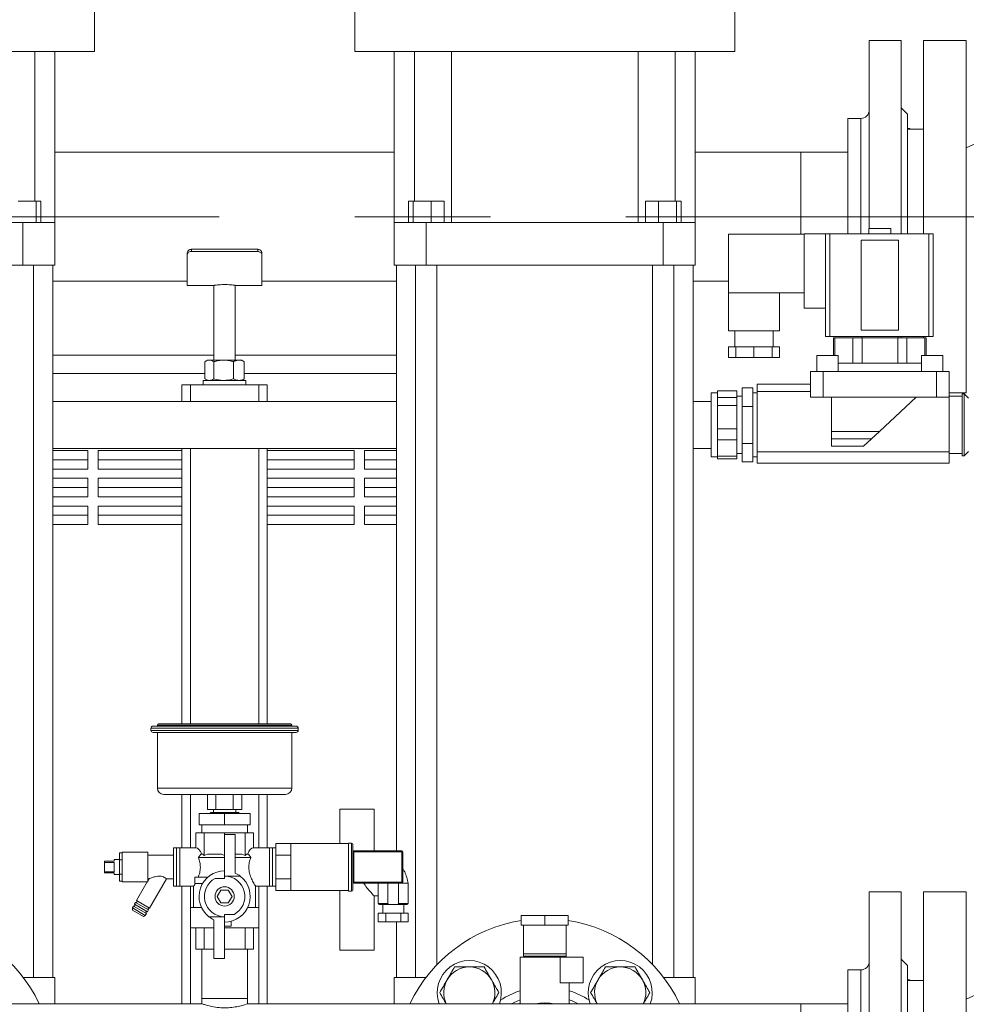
# Model space of a CAD drawing. Header units: millimetres. Extents: x 42 to 14105, y 484 to 9997.
# Tile 27 of 132: x 5609 to 6052, y 4836 to 5297. Entities that reach past the tile are written whole.
import ezdxf

# ---------------------------------------------------------------- set-up
doc = ezdxf.new("R2010")
doc.units = ezdxf.units.MM
doc.header["$LTSCALE"] = 25
doc.linetypes.add('CENTERX2', pattern=[20.32, 12.7, -2.54, 2.54, -2.54])

msp = doc.modelspace()

# ---------------------------------------------------------------- linework, layer by layer
at = {"color": 7, "linetype": 'Continuous', "lineweight": 15}
for p, q in [((5643.881, 5281.688), (5643.881, 5301.688)), ((5765.881, 5301.688), (5765.881, 5281.688)), ((5943.881, 5281.688), (5943.881, 5301.688)), ((6021.881, 5286.838), (6006.881, 5286.838)), ((6006.881, 5286.838), (6006.881, 5198.888)), ((6021.881, 5204.338), (6021.881, 5286.838)), ((6052.381, 5286.838), (6032.381, 5286.838)), ((6032.381, 5286.838), (6032.381, 5196.388)), ((6052.381, 5286.838), (6052.381, 5121.838)), ((5554.881, 5281.688), (5643.881, 5281.688)), ((5615.936, 5211.688), (5615.936, 5281.688)), ((5625.381, 5201.688), (5625.381, 5281.688)), ((5765.881, 5281.688), (5854.881, 5281.688)), ((5784.381, 5281.688), (5784.381, 5201.688)), ((5793.826, 5211.688), (5793.826, 5281.688)), ((5811.146, 5201.688), (5811.146, 5281.688)), ((5854.881, 5281.688), (5943.881, 5281.688)), ((5898.615, 5201.688), (5898.615, 5281.688)), ((5915.936, 5211.688), (5915.936, 5281.688)), ((5925.381, 5201.688), (5925.381, 5281.688)), ((6024.881, 5252.338), (6021.881, 5255.338)), ((6024.881, 5252.338), (6024.881, 5196.388)), ((6002.881, 5250.338), (5996.881, 5250.338)), ((5996.881, 5250.338), (5996.881, 5196.388)), ((6025.881, 5245.71), (6024.881, 5245.71)), ((6032.381, 5245.338), (6024.881, 5245.338)), ((6025.881, 5245.338), (6025.881, 5245.71)), ((5784.381, 5234.488), (5625.381, 5234.488)), ((5974.881, 5234.488), (5925.381, 5234.488)), ((5996.881, 5234.488), (5974.881, 5234.488)), ((5974.881, 5234.488), (5974.881, 5196.138)), ((5608.172, 5211.688), (5616.528, 5211.688)), ((5616.528, 5201.688), (5616.528, 5211.688)), ((5616.528, 5211.688), (5618.737, 5211.688)), ((5618.737, 5201.688), (5618.737, 5211.688)), ((5791.012, 5201.688), (5791.012, 5211.688)), ((5791.012, 5211.688), (5793.268, 5211.688)), ((5793.268, 5201.688), (5793.268, 5211.688)), ((5793.268, 5211.688), (5801.637, 5211.688)), ((5801.637, 5201.688), (5801.637, 5211.688)), ((5801.637, 5211.688), (5807.75, 5211.688)), ((5807.75, 5201.688), (5807.75, 5211.688)), ((5902.024, 5201.688), (5902.024, 5211.688)), ((5902.024, 5211.688), (5908.172, 5211.688)), ((5908.172, 5201.688), (5908.172, 5211.688)), ((5908.172, 5211.688), (5916.528, 5211.688)), ((5916.528, 5201.688), (5916.528, 5211.688)), ((5916.528, 5211.688), (5918.737, 5211.688)), ((5918.737, 5201.688), (5918.737, 5211.688)), ((5499.381, 5201.688), (5610.381, 5201.688)), ((5610.381, 5181.688), (5610.381, 5201.688)), ((5625.381, 5201.688), (5610.381, 5201.688)), ((5625.381, 5181.688), (5625.381, 5201.688)), ((5784.381, 5181.688), (5784.381, 5201.688)), ((5799.381, 5201.688), (5784.381, 5201.688)), ((5799.381, 5181.688), (5799.381, 5201.688)), ((5799.381, 5201.688), (5910.381, 5201.688)), ((5910.381, 5181.688), (5910.381, 5201.688)), ((5925.381, 5201.688), (5910.381, 5201.688)), ((5925.381, 5181.688), (5925.381, 5201.688)), ((6021.881, 5196.388), (6021.881, 5204.338)), ((5940.881, 5196.138), (5940.881, 5168.638)), ((5976.381, 5196.138), (5940.881, 5196.138)), ((5976.381, 5196.378), (5976.381, 5161.578)), ((5986.381, 5196.378), (5976.381, 5196.378)), ((5986.381, 5196.388), (5986.381, 5148.188)), ((5988.381, 5196.388), (5986.381, 5196.388)), ((5988.381, 5196.388), (5988.381, 5148.188)), ((6034.881, 5196.388), (5988.381, 5196.388)), ((6006.681, 5198.888), (6006.681, 5196.388)), ((6017.081, 5198.888), (6006.681, 5198.888)), ((6017.081, 5196.388), (6017.081, 5198.888)), ((6034.881, 5196.388), (6034.881, 5148.188)), ((6036.881, 5196.388), (6034.881, 5196.388)), ((6036.881, 5196.388), (6036.881, 5148.188)), ((6003.163, 5151.188), (6003.163, 5193.388)), ((6020.599, 5193.388), (6003.163, 5193.388)), ((6020.599, 5193.388), (6020.599, 5151.188)), ((5687.381, 5186.383), (5687.381, 5187.385)), ((5689.381, 5189.077), (5689.381, 5188.077)), ((5720.381, 5189.077), (5689.381, 5189.077)), ((5720.381, 5188.077), (5689.381, 5188.077)), ((5720.381, 5188.077), (5720.381, 5189.077)), ((5722.381, 5187.385), (5722.381, 5186.383)), ((5687.381, 5186.383), (5687.381, 5172.188)), ((5722.381, 5186.383), (5722.381, 5172.188)), ((5610.381, 5181.688), (5499.381, 5181.688)), ((5610.381, 5181.688), (5625.381, 5181.688)), ((5615.381, 4848.188), (5615.381, 5181.688)), ((5624.381, 4848.188), (5624.381, 5181.688)), ((5784.381, 5181.688), (5799.381, 5181.688)), ((5785.381, 5181.688), (5785.381, 4907.44)), ((5794.381, 5181.688), (5794.381, 4848.188)), ((5910.381, 5181.688), (5799.381, 5181.688)), ((5804.381, 4854.162), (5804.381, 5181.688)), ((5905.381, 5181.688), (5905.381, 4854.162)), ((5910.381, 5181.688), (5925.381, 5181.688)), ((5915.381, 4848.188), (5915.381, 5181.688)), ((5924.381, 4848.188), (5924.381, 5181.688)), ((5624.381, 5174.188), (5687.381, 5174.188)), ((5722.381, 5174.188), (5785.381, 5174.188)), ((5924.381, 5174.188), (5940.881, 5174.188)), ((5687.381, 5172.188), (5699.881, 5172.188)), ((5699.881, 5172.188), (5699.881, 5137.188)), ((5709.881, 5172.188), (5722.381, 5172.188)), ((5709.881, 5137.188), (5709.881, 5172.188)), ((5940.881, 5168.638), (5940.881, 5150.888)), ((5976.381, 5168.638), (5940.881, 5168.638)), ((5964.881, 5150.888), (5964.881, 5168.638)), ((5976.381, 5161.578), (5986.381, 5161.578)), ((5940.881, 5150.888), (5964.881, 5150.888)), ((5943.881, 5150.888), (5943.881, 5143.388)), ((5961.881, 5143.388), (5961.881, 5150.888)), ((6003.163, 5151.188), (6020.599, 5151.188)), ((5986.381, 5148.188), (5988.381, 5148.188)), ((5988.381, 5148.188), (6034.881, 5148.188)), ((5990.138, 5147.688), (5990.138, 5139.388)), ((5990.807, 5147.688), (5990.138, 5147.688)), ((5999.179, 5147.688), (5990.807, 5147.688)), ((5999.179, 5135.788), (5999.179, 5147.688)), ((6003.509, 5147.688), (5999.179, 5147.688)), ((6003.381, 5148.188), (6003.381, 5147.688)), ((6003.509, 5135.788), (6003.509, 5147.688)), ((6020.252, 5147.688), (6003.509, 5147.688)), ((6020.252, 5135.788), (6020.252, 5147.688)), ((6024.582, 5147.688), (6020.252, 5147.688)), ((6020.381, 5147.688), (6020.381, 5148.188)), ((6021.881, 5147.688), (6021.881, 5148.188)), ((6024.582, 5135.788), (6024.582, 5147.688)), ((6032.954, 5147.688), (6024.582, 5147.688)), ((6032.381, 5148.188), (6032.381, 5147.688)), ((6033.624, 5147.688), (6032.954, 5147.688)), ((6033.624, 5139.388), (6033.624, 5147.688)), ((6034.881, 5148.188), (6036.881, 5148.188)), ((5940.881, 5138.388), (5940.881, 5143.388)), ((5944.395, 5143.388), (5940.881, 5143.388)), ((5944.395, 5138.388), (5944.395, 5143.388)), ((5952.881, 5143.388), (5944.395, 5143.388)), ((5952.881, 5138.388), (5952.881, 5143.388)), ((5961.366, 5143.388), (5952.881, 5143.388)), ((5961.366, 5143.388), (5961.366, 5138.388)), ((5964.881, 5143.388), (5961.366, 5143.388)), ((5964.881, 5138.388), (5964.881, 5143.388)), ((5699.881, 5139.588), (5624.381, 5139.588)), ((5695.657, 5136.474), (5695.657, 5128.403)), ((5696.881, 5137.188), (5695.903, 5136.624)), ((5697.743, 5137.188), (5696.881, 5137.188)), ((5704.44, 5137.188), (5697.743, 5137.188)), ((5699.828, 5136.474), (5699.828, 5128.403)), ((5711.578, 5137.188), (5704.44, 5137.188)), ((5709.052, 5136.474), (5709.052, 5128.403)), ((5785.381, 5139.588), (5709.881, 5139.588)), ((5712.881, 5137.188), (5711.578, 5137.188)), ((5713.858, 5136.624), (5712.881, 5137.188)), ((5714.104, 5136.474), (5713.847, 5136.604)), ((5714.104, 5136.474), (5714.104, 5128.403)), ((5940.881, 5138.388), (5944.395, 5138.388)), ((5944.395, 5138.388), (5952.881, 5138.388)), ((5952.881, 5138.388), (5961.366, 5138.388)), ((5961.366, 5138.388), (5964.881, 5138.388)), ((5982.381, 5139.388), (5982.381, 5131.888)), ((5992.381, 5139.388), (5982.381, 5139.388)), ((5992.381, 5131.888), (5992.381, 5139.388)), ((6031.381, 5135.788), (5992.381, 5135.788)), ((6031.381, 5139.388), (6031.381, 5131.888)), ((6041.381, 5139.388), (6031.381, 5139.388)), ((6041.381, 5131.888), (6041.381, 5139.388)), ((5979.381, 5119.888), (5979.381, 5131.888)), ((5979.381, 5131.888), (5985.381, 5131.888)), ((5985.381, 5131.888), (5985.381, 5119.888)), ((5985.381, 5131.888), (6038.381, 5131.888)), ((6038.381, 5131.888), (6038.381, 5119.888)), ((6038.381, 5131.888), (6044.381, 5131.888)), ((6044.381, 5119.888), (6044.381, 5131.888)), ((5694.881, 5127.688), (5694.881, 5125.688)), ((5714.881, 5127.688), (5694.881, 5127.688)), ((5695.904, 5128.252), (5696.881, 5127.688)), ((5712.881, 5127.688), (5713.858, 5128.252)), ((5713.847, 5128.27), (5714.104, 5128.403)), ((5714.881, 5125.688), (5714.881, 5127.688)), ((5684.881, 5117.888), (5684.881, 5125.688)), ((5684.881, 5125.688), (5688.881, 5125.688)), ((5688.881, 5125.688), (5720.881, 5125.688)), ((5720.881, 5125.688), (5724.881, 5125.688)), ((5724.881, 5125.688), (5724.881, 5117.888)), ((5935.881, 5121.292), (5935.881, 5122.846)), ((5944.881, 5122.846), (5935.881, 5122.846)), ((5944.881, 5119.738), (5944.881, 5122.846)), ((5947.381, 5124.209), (5952.381, 5124.209)), ((5947.381, 5115.548), (5947.381, 5124.209)), ((5952.381, 5119.879), (5952.381, 5124.209)), ((5979.381, 5125.888), (5954.381, 5125.888)), ((5954.381, 5122.536), (5954.381, 5125.888)), ((5954.381, 5094.239), (5954.381, 5122.536)), ((5979.381, 5122.536), (5954.381, 5122.536)), ((5785.381, 5117.888), (5624.381, 5117.888)), ((5932.881, 5117.888), (5924.381, 5117.888)), ((5935.881, 5121.888), (5932.881, 5121.888)), ((5932.881, 5106.888), (5932.881, 5121.888)), ((5935.881, 5119.738), (5935.881, 5121.292)), ((5935.881, 5119.738), (5944.881, 5119.738)), ((5935.881, 5115.871), (5935.881, 5119.738)), ((5947.381, 5120.338), (5944.881, 5120.338)), ((5944.881, 5115.871), (5944.881, 5119.738)), ((5954.381, 5121.888), (5952.381, 5121.888)), ((5952.381, 5115.548), (5952.381, 5119.879)), ((5979.381, 5119.888), (5985.381, 5119.888)), ((5985.381, 5119.888), (6038.381, 5119.888)), ((5989.281, 5103.82), (5989.281, 5119.888)), ((6011.715, 5103.82), (6028.945, 5119.888)), ((6038.381, 5119.888), (6044.381, 5119.888)), ((6044.381, 5121.838), (6052.381, 5121.838)), ((6050.381, 5120.338), (6044.381, 5120.338)), ((6044.381, 5094.239), (6044.381, 5119.888)), ((6051.381, 5121.338), (6050.381, 5121.338)), ((6050.381, 5121.338), (6050.381, 5092.438)), ((6053.381, 5119.338), (6051.381, 5121.338)), ((6051.381, 5092.438), (6051.381, 5121.338)), ((5935.881, 5110.464), (5935.881, 5115.871)), ((5944.881, 5115.871), (5935.881, 5115.871)), ((5944.881, 5105.057), (5944.881, 5115.871)), ((5947.381, 5098.228), (5947.381, 5115.548)), ((5947.381, 5115.548), (5952.381, 5115.548)), ((5952.381, 5106.888), (5952.381, 5115.548)), ((5935.881, 5105.057), (5935.881, 5110.464)), ((5932.881, 5091.888), (5932.881, 5106.888)), ((5935.881, 5105.057), (5944.881, 5105.057)), ((5935.881, 5099.913), (5935.881, 5105.057)), ((5944.881, 5099.913), (5944.881, 5105.057)), ((5952.381, 5098.228), (5952.381, 5106.888)), ((5989.281, 5103.82), (6011.715, 5103.82)), ((5989.281, 5100.323), (5989.281, 5103.82)), ((6007.964, 5100.323), (6011.715, 5103.82)), ((5944.881, 5099.913), (5935.881, 5099.913)), ((5935.881, 5096.06), (5935.881, 5099.913)), ((5944.881, 5092.207), (5944.881, 5099.913)), ((5989.281, 5100.323), (6007.964, 5100.323)), ((5989.281, 5096.888), (5989.281, 5100.323)), ((6004.281, 5096.888), (6007.964, 5100.323)), ((5624.381, 5095.888), (5785.381, 5095.888)), ((5624.381, 5094.888), (5640.781, 5094.888)), ((5640.781, 5086.153), (5640.781, 5094.888)), ((5645.581, 5094.888), (5645.581, 5086.153)), ((5645.581, 5094.888), (5684.881, 5094.888)), ((5684.881, 4966.838), (5684.881, 5095.888)), ((5724.881, 5095.888), (5724.881, 4966.838)), ((5724.881, 5094.888), (5765.581, 5094.888)), ((5765.581, 5086.153), (5765.581, 5094.888)), ((5770.381, 5094.888), (5770.381, 5086.153)), ((5770.381, 5094.888), (5785.381, 5094.888)), ((5924.381, 5095.888), (5932.881, 5095.888)), ((5935.881, 5092.207), (5935.881, 5096.06)), ((5947.381, 5098.228), (5952.381, 5098.228)), ((5947.381, 5089.568), (5947.381, 5098.228)), ((5952.381, 5093.898), (5952.381, 5098.228)), ((6004.281, 5096.888), (5989.281, 5096.888)), ((6051.381, 5092.438), (6053.381, 5094.438)), ((5932.881, 5091.888), (5935.881, 5091.888)), ((5935.881, 5092.207), (5944.881, 5092.207)), ((5935.881, 5090.93), (5935.881, 5092.207)), ((5944.881, 5090.93), (5935.881, 5090.93)), ((5944.881, 5093.438), (5947.381, 5093.438)), ((5944.881, 5090.93), (5944.881, 5092.207)), ((5952.381, 5089.568), (5952.381, 5093.898)), ((5952.381, 5091.888), (5954.381, 5091.888)), ((6044.381, 5094.239), (5954.381, 5094.239)), ((5954.381, 5088.888), (5954.381, 5094.239)), ((6044.381, 5088.888), (6044.381, 5094.239)), ((6044.381, 5093.438), (6050.381, 5093.438)), ((6050.381, 5092.438), (6051.381, 5092.438)), ((5947.381, 5089.568), (5952.381, 5089.568)), ((6044.381, 5088.888), (5954.381, 5088.888)), ((5624.381, 5081.888), (5640.781, 5081.888)), ((5640.781, 5073.153), (5640.781, 5081.888)), ((5645.581, 5081.888), (5645.581, 5073.153)), ((5645.581, 5081.888), (5684.881, 5081.888)), ((5724.881, 5081.888), (5765.581, 5081.888)), ((5765.581, 5073.153), (5765.581, 5081.888)), ((5770.381, 5081.888), (5770.381, 5073.153)), ((5770.381, 5081.888), (5785.381, 5081.888)), ((5624.381, 5068.888), (5640.781, 5068.888)), ((5640.781, 5060.153), (5640.781, 5068.888)), ((5645.581, 5068.888), (5645.581, 5060.153)), ((5645.581, 5068.888), (5684.881, 5068.888)), ((5724.881, 5068.888), (5765.581, 5068.888)), ((5765.581, 5060.153), (5765.581, 5068.888)), ((5770.381, 5068.888), (5785.381, 5068.888)), ((5770.381, 5068.888), (5770.381, 5060.153)), ((5671.381, 4965.838), (5738.381, 4965.838)), ((5673.381, 4966.338), (5673.381, 4965.838)), ((5673.881, 4966.838), (5735.881, 4966.838)), ((5736.381, 4965.838), (5736.381, 4966.338)), ((5670.381, 4964.838), (5670.381, 4963.838)), ((5738.381, 4962.838), (5671.381, 4962.838)), ((5673.381, 4962.838), (5673.381, 4936.838)), ((5736.381, 4936.838), (5736.381, 4962.838)), ((5739.381, 4963.838), (5739.381, 4964.838)), ((5733.381, 4933.838), (5676.381, 4933.838)), ((5684.881, 4908.838), (5684.881, 4933.838)), ((5696.798, 4926.838), (5696.798, 4933.838)), ((5700.839, 4926.838), (5700.839, 4933.838)), ((5708.922, 4926.838), (5708.922, 4933.838)), ((5712.964, 4926.838), (5712.964, 4933.838)), ((5724.881, 4933.838), (5724.881, 4908.838)), ((5692.891, 4919.558), (5692.891, 4924.838)), ((5704.881, 4924.838), (5692.891, 4924.838)), ((5700.839, 4926.838), (5696.798, 4926.838)), ((5698.381, 4925.338), (5697.881, 4924.838)), ((5698.381, 4925.338), (5711.381, 4925.338)), ((5699.631, 4926.838), (5699.631, 4925.338)), ((5708.922, 4926.838), (5700.839, 4926.838)), ((5704.881, 4919.558), (5704.881, 4924.838)), ((5716.871, 4924.838), (5704.881, 4924.838)), ((5712.964, 4926.838), (5708.922, 4926.838)), ((5710.131, 4925.338), (5710.131, 4926.838)), ((5711.881, 4924.838), (5711.381, 4925.338)), ((5716.871, 4919.558), (5716.871, 4924.838)), ((5758.881, 4926.888), (5758.881, 4910.838)), ((5758.881, 4926.888), (5774.881, 4926.888)), ((5774.881, 4907.44), (5774.881, 4926.888)), ((5704.881, 4919.558), (5692.891, 4919.558)), ((5694.231, 4919.558), (5694.231, 4915.838)), ((5716.871, 4919.558), (5704.881, 4919.558)), ((5715.531, 4915.838), (5715.531, 4919.558)), ((5691.351, 4908.838), (5691.351, 4915.838)), ((5691.351, 4915.838), (5695.314, 4915.838)), ((5695.314, 4905.308), (5695.314, 4915.838)), ((5695.314, 4915.838), (5704.881, 4915.838)), ((5704.881, 4915.088), (5704.881, 4915.838)), ((5704.881, 4915.838), (5714.448, 4915.838)), ((5709.881, 4915.088), (5704.881, 4915.088)), ((5704.881, 4915.088), (5704.881, 4895.588)), ((5709.881, 4915.088), (5709.881, 4896.997)), ((5714.448, 4905.308), (5714.448, 4915.838)), ((5714.448, 4915.838), (5718.411, 4915.838)), ((5718.411, 4908.838), (5718.411, 4915.838)), ((5728.881, 4910.838), (5735.881, 4910.838)), ((5728.881, 4905.338), (5728.881, 4910.838)), ((5762.881, 4910.838), (5735.881, 4910.838)), ((5735.881, 4910.838), (5735.881, 4905.338)), ((5764.381, 4911.088), (5762.881, 4911.088)), ((5762.881, 4911.088), (5762.881, 4899.838)), ((5764.881, 4910.588), (5764.881, 4899.838)), ((5655.681, 4906.478), (5656.881, 4906.478)), ((5655.681, 4903.158), (5655.681, 4906.478)), ((5668.881, 4906.838), (5656.881, 4906.838)), ((5656.881, 4892.838), (5656.881, 4906.838)), ((5668.881, 4892.917), (5668.881, 4906.838)), ((5680.881, 4905.338), (5668.881, 4905.338)), ((5682.381, 4908.838), (5680.881, 4908.838)), ((5680.881, 4890.838), (5680.881, 4908.838)), ((5683.881, 4908.838), (5682.381, 4908.838)), ((5682.381, 4890.838), (5682.381, 4908.838)), ((5691.351, 4908.838), (5683.881, 4908.838)), ((5683.881, 4908.838), (5683.881, 4890.838)), ((5692.654, 4904.338), (5693.745, 4905.838)), ((5693.745, 4905.838), (5694.699, 4905.838)), ((5694.699, 4905.838), (5695.314, 4905.308)), ((5695.314, 4905.308), (5696.798, 4905.838)), ((5696.798, 4905.838), (5703.396, 4905.838)), ((5703.396, 4905.838), (5704.881, 4905.308)), ((5709.881, 4905.838), (5712.963, 4905.838)), ((5712.963, 4905.838), (5714.448, 4905.308)), ((5714.448, 4905.308), (5715.063, 4905.838)), ((5715.063, 4905.838), (5716.016, 4905.838)), ((5716.016, 4905.838), (5717.108, 4904.338)), ((5725.881, 4908.838), (5718.411, 4908.838)), ((5727.381, 4908.838), (5725.881, 4908.838)), ((5725.881, 4908.838), (5725.881, 4890.838)), ((5728.881, 4908.838), (5727.381, 4908.838)), ((5727.381, 4890.838), (5727.381, 4908.838)), ((5728.881, 4905.338), (5735.881, 4905.338)), ((5728.881, 4894.338), (5728.881, 4905.338)), ((5735.881, 4905.338), (5735.881, 4894.338)), ((5765.381, 4906.94), (5764.881, 4906.94)), ((5765.381, 4907.44), (5787.881, 4907.44)), ((5765.381, 4906.94), (5765.381, 4907.44)), ((5787.881, 4906.94), (5765.381, 4906.94)), ((5765.381, 4906.94), (5765.381, 4892.737)), ((5787.881, 4907.44), (5787.881, 4906.94)), ((5787.881, 4892.737), (5787.881, 4906.94)), ((5788.381, 4906.94), (5787.881, 4906.94)), ((5788.381, 4906.94), (5788.381, 4892.737)), ((5648.681, 4902.003), (5648.681, 4902.588)), ((5648.681, 4902.588), (5653.181, 4902.588)), ((5653.181, 4902.003), (5648.681, 4902.003)), ((5648.681, 4897.673), (5648.681, 4902.003)), ((5655.681, 4903.338), (5653.181, 4903.338)), ((5653.181, 4902.588), (5653.181, 4903.338)), ((5653.181, 4897.673), (5653.181, 4902.003)), ((5655.681, 4903.158), (5656.881, 4903.158)), ((5655.681, 4896.518), (5655.681, 4903.158)), ((5704.881, 4904.338), (5692.654, 4904.338)), ((5717.108, 4904.338), (5709.881, 4904.338)), ((5648.681, 4897.088), (5648.681, 4897.673)), ((5648.681, 4897.673), (5653.181, 4897.673)), ((5653.181, 4897.088), (5648.681, 4897.088)), ((5653.181, 4896.338), (5653.181, 4897.088)), ((5653.181, 4896.338), (5655.681, 4896.338)), ((5655.681, 4893.199), (5655.681, 4896.518)), ((5655.681, 4896.518), (5656.881, 4896.518)), ((5762.881, 4899.838), (5762.881, 4888.588)), ((5764.881, 4899.838), (5764.881, 4889.088)), ((5655.681, 4893.199), (5656.881, 4893.199)), ((5656.881, 4892.838), (5668.681, 4892.838)), ((5668.663, 4892.859), (5663.644, 4884.14)), ((5669.522, 4894.351), (5668.881, 4893.237)), ((5668.881, 4894.338), (5669.532, 4894.338)), ((5669.713, 4880.646), (5677.595, 4894.338)), ((5677.595, 4894.338), (5680.881, 4894.338)), ((5690.881, 4895.088), (5690.881, 4892.088)), ((5690.881, 4895.088), (5696.943, 4895.088)), ((5690.881, 4892.088), (5694.488, 4892.088)), ((5700.475, 4894.505), (5704.881, 4894.505)), ((5712.212, 4895.588), (5704.881, 4895.588)), ((5704.881, 4895.588), (5704.881, 4894.505)), ((5728.881, 4888.838), (5728.881, 4894.338)), ((5728.881, 4894.338), (5735.881, 4894.338)), ((5735.881, 4894.338), (5735.881, 4888.838)), ((5765.381, 4892.737), (5764.881, 4892.737)), ((5765.381, 4892.737), (5787.881, 4892.737)), ((5765.381, 4892.237), (5765.381, 4892.737)), ((5787.881, 4892.237), (5765.381, 4892.237)), ((5776.881, 4892.237), (5776.881, 4882.737)), ((5781.381, 4882.737), (5781.381, 4892.237)), ((5786.381, 4882.737), (5786.381, 4892.237)), ((5787.881, 4892.737), (5788.381, 4892.737)), ((5787.881, 4892.737), (5787.881, 4892.237)), ((5790.881, 4892.237), (5787.881, 4892.237)), ((5790.881, 4882.737), (5790.881, 4892.237)), ((5680.881, 4890.838), (5682.381, 4890.838)), ((5682.381, 4890.838), (5683.881, 4890.838)), ((5683.881, 4890.838), (5690.381, 4890.838)), ((5684.881, 4835.838), (5684.881, 4890.838)), ((5690.381, 4890.838), (5690.381, 4880.838)), ((5703.149, 4889.088), (5701.417, 4886.088)), ((5706.613, 4889.088), (5703.149, 4889.088)), ((5708.345, 4886.088), (5706.613, 4889.088)), ((5719.347, 4890.838), (5725.881, 4890.838)), ((5719.381, 4880.838), (5719.381, 4890.893)), ((5724.881, 4890.838), (5724.881, 4835.838)), ((5725.881, 4890.838), (5727.381, 4890.838)), ((5727.381, 4890.838), (5728.881, 4890.838)), ((5728.881, 4888.838), (5735.881, 4888.838)), ((5735.881, 4888.838), (5762.881, 4888.838)), ((5758.881, 4888.838), (5758.881, 4860.888)), ((5762.881, 4888.588), (5764.381, 4888.588)), ((6021.881, 4888.188), (6006.881, 4888.188)), ((6006.881, 4888.188), (6006.881, 4723.188)), ((6021.881, 4805.688), (6021.881, 4888.188)), ((6052.381, 4888.188), (6032.381, 4888.188)), ((6032.381, 4888.188), (6032.381, 4723.188)), ((6052.381, 4888.188), (6052.381, 4723.188)), ((5663.145, 4883.273), (5662.646, 4882.406)), ((5668.715, 4878.913), (5662.646, 4882.406)), ((5669.214, 4879.78), (5663.145, 4883.273)), ((5669.713, 4880.646), (5663.644, 4884.14)), ((5701.417, 4886.088), (5703.149, 4883.088)), ((5703.149, 4883.088), (5706.613, 4883.088)), ((5706.613, 4883.088), (5708.345, 4886.088)), ((5774.832, 4886.388), (5776.881, 4886.388)), ((5774.881, 4860.888), (5774.881, 4886.44)), ((5790.381, 4882.237), (5777.381, 4882.237)), ((5778.981, 4882.237), (5778.981, 4878.237)), ((5788.781, 4878.237), (5788.781, 4882.237)), ((5662.147, 4881.54), (5661.649, 4880.673)), ((5661.649, 4880.673), (5661.649, 4879.668)), ((5667.717, 4877.18), (5661.649, 4880.673)), ((5666.849, 4876.675), (5661.649, 4879.668)), ((5668.216, 4878.046), (5662.147, 4881.54)), ((5667.717, 4877.18), (5668.216, 4878.046)), ((5668.715, 4878.913), (5669.214, 4879.78)), ((5688.881, 4880.838), (5688.881, 4871.338)), ((5694.09, 4880.838), (5688.881, 4880.838)), ((5709.286, 4877.672), (5704.881, 4877.672)), ((5704.881, 4877.672), (5704.881, 4876.588)), ((5720.881, 4880.838), (5715.671, 4880.838)), ((5720.881, 4871.338), (5720.881, 4880.838)), ((5776.881, 4874.237), (5776.881, 4878.237)), ((5780.381, 4878.237), (5776.881, 4878.237)), ((5780.381, 4874.237), (5780.381, 4878.237)), ((5787.381, 4878.237), (5780.381, 4878.237)), ((5787.381, 4874.237), (5787.381, 4878.237)), ((5790.881, 4878.237), (5787.381, 4878.237)), ((5790.881, 4874.237), (5790.881, 4878.237)), ((5666.849, 4876.675), (5667.717, 4877.18)), ((5697.549, 4876.588), (5704.881, 4876.588)), ((5699.881, 4857.088), (5699.881, 4875.179)), ((5704.881, 4857.088), (5704.881, 4876.588)), ((5707.881, 4872.088), (5707.881, 4874.469)), ((5780.381, 4874.237), (5776.881, 4874.237)), ((5787.381, 4874.237), (5780.381, 4874.237)), ((5785.381, 4874.237), (5785.381, 4848.188)), ((5790.881, 4874.237), (5787.381, 4874.237)), ((5843.881, 4872.688), (5843.881, 4877.188)), ((5843.881, 4877.188), (5854.881, 4877.188)), ((5854.881, 4877.188), (5854.881, 4872.688)), ((5854.881, 4877.188), (5865.881, 4877.188)), ((5865.881, 4877.188), (5865.881, 4872.688)), ((5688.881, 4871.338), (5699.881, 4871.338)), ((5691.351, 4871.338), (5691.351, 4861.338)), ((5695.314, 4871.338), (5695.314, 4861.338)), ((5707.881, 4872.088), (5704.881, 4872.088)), ((5704.881, 4871.338), (5720.881, 4871.338)), ((5714.448, 4871.338), (5714.448, 4861.338)), ((5718.411, 4871.338), (5718.411, 4861.338)), ((5854.881, 4872.688), (5843.881, 4872.688)), ((5844.881, 4859.245), (5844.881, 4872.688)), ((5865.881, 4872.688), (5854.881, 4872.688)), ((5864.881, 4859.245), (5864.881, 4872.688)), ((5695.314, 4861.338), (5691.351, 4861.338)), ((5694.231, 4861.338), (5694.231, 4838.338)), ((5699.881, 4861.338), (5695.314, 4861.338)), ((5714.448, 4861.338), (5704.881, 4861.338)), ((5718.411, 4861.338), (5714.448, 4861.338)), ((5715.531, 4838.338), (5715.531, 4861.338)), ((5758.881, 4860.888), (5774.881, 4860.888)), ((5864.881, 4859.245), (5844.881, 4859.245)), ((5844.881, 4858.188), (5844.881, 4859.245)), ((5864.881, 4858.188), (5864.881, 4859.245)), ((5704.881, 4857.088), (5699.881, 4857.088)), ((5843.381, 4857.688), (5843.381, 4835.838)), ((5843.381, 4857.688), (5862.04, 4857.688)), ((5864.881, 4858.188), (5844.881, 4858.188)), ((5854.881, 4858.188), (5854.881, 4857.688)), ((5862.04, 4845.688), (5862.04, 4857.688)), ((5872.881, 4857.688), (5862.04, 4857.688)), ((5864.881, 4857.688), (5864.881, 4858.188)), ((5872.881, 4845.688), (5872.881, 4857.688)), ((6024.881, 4853.688), (6021.881, 4856.688)), ((6002.881, 4851.688), (5996.881, 4851.688)), ((5996.881, 4851.688), (5996.881, 4759.688)), ((6024.881, 4853.688), (6024.881, 4757.688)), ((5610.381, 4848.188), (5625.381, 4848.188)), ((5625.381, 4848.188), (5625.381, 4835.838)), ((5784.381, 4848.188), (5799.381, 4848.188)), ((5784.381, 4835.838), (5784.381, 4848.188)), ((5872.881, 4845.688), (5862.04, 4845.688)), ((5866.381, 4835.838), (5866.381, 4845.688)), ((5910.381, 4848.188), (5925.381, 4848.188)), ((5925.381, 4848.188), (5925.381, 4835.838)), ((6025.881, 4847.06), (6024.881, 4847.06)), ((6032.381, 4846.688), (6024.881, 4846.688)), ((6025.881, 4846.688), (6025.881, 4847.06)), ((5694.231, 4838.338), (5694.231, 4835.838)), ((5694.231, 4838.338), (5715.531, 4838.338)), ((5694.231, 4838.338), (5712.259, 4838.338)), ((5712.259, 4838.338), (5715.531, 4838.338)), ((5715.531, 4835.838), (5715.531, 4838.338)), ((5842.747, 4835.838), (5843.381, 4836.086)), ((5866.381, 4836.086), (5867.014, 4835.838)), ((5694.231, 4835.838), (5434.881, 4835.838)), ((5974.881, 4835.838), (5715.531, 4835.838)), ((5996.881, 4835.838), (5974.881, 4835.838)), ((5974.881, 4835.838), (5974.881, 4775.538))]:
    msp.add_line(p, q, dxfattribs=at)
at = {"color": 8, "linetype": 'Continuous', "lineweight": 15}
for p, q in [((6002.881, 5196.388), (6002.881, 5250.338)), ((5990.807, 5139.388), (5990.807, 5147.688)), ((6032.954, 5139.388), (6032.954, 5147.688)), ((5695.657, 5130.888), (5624.381, 5130.888)), ((5785.381, 5130.888), (5714.104, 5130.888)), ((5688.881, 5125.688), (5688.881, 5117.888)), ((5720.881, 5117.888), (5720.881, 5125.688)), ((5688.881, 5095.888), (5688.881, 4966.838)), ((5720.881, 4966.838), (5720.881, 5095.888)), ((5640.781, 5090.567), (5624.381, 5090.567)), ((5684.881, 5090.567), (5645.581, 5090.567)), ((5765.581, 5090.567), (5724.881, 5090.567)), ((5785.381, 5090.567), (5770.381, 5090.567)), ((5624.381, 5086.153), (5640.781, 5086.153)), ((5645.581, 5086.153), (5684.881, 5086.153)), ((5724.881, 5086.153), (5765.581, 5086.153)), ((5770.381, 5086.153), (5785.381, 5086.153)), ((5640.781, 5077.567), (5624.381, 5077.567)), ((5684.881, 5077.567), (5645.581, 5077.567)), ((5765.581, 5077.567), (5724.881, 5077.567)), ((5785.381, 5077.567), (5770.381, 5077.567)), ((5624.381, 5073.153), (5640.781, 5073.153)), ((5645.581, 5073.153), (5684.881, 5073.153)), ((5724.881, 5073.153), (5765.581, 5073.153)), ((5770.381, 5073.153), (5785.381, 5073.153)), ((5640.781, 5064.567), (5624.381, 5064.567)), ((5684.881, 5064.567), (5645.581, 5064.567)), ((5765.581, 5064.567), (5724.881, 5064.567)), ((5785.381, 5064.567), (5770.381, 5064.567)), ((5624.381, 5060.153), (5640.781, 5060.153)), ((5645.581, 5060.153), (5684.881, 5060.153)), ((5724.881, 5060.153), (5765.581, 5060.153)), ((5770.381, 5060.153), (5785.381, 5060.153)), ((5736.381, 4966.338), (5673.381, 4966.338)), ((5739.381, 4964.838), (5670.381, 4964.838)), ((5670.381, 4963.838), (5739.381, 4963.838)), ((5673.381, 4936.838), (5736.381, 4936.838)), ((5688.881, 4933.838), (5688.881, 4908.838)), ((5720.881, 4908.838), (5720.881, 4933.838)), ((5764.381, 4899.838), (5764.381, 4911.088)), ((5764.381, 4888.588), (5764.381, 4899.838)), ((5688.881, 4890.838), (5688.881, 4880.838)), ((5720.881, 4880.838), (5720.881, 4890.838)), ((5776.881, 4882.737), (5781.381, 4882.737)), ((5786.381, 4882.737), (5790.881, 4882.737)), ((5688.881, 4871.338), (5688.881, 4835.838)), ((5720.881, 4835.838), (5720.881, 4871.338)), ((6002.881, 4759.688), (6002.881, 4851.688))]:
    msp.add_line(p, q, dxfattribs=at)
at = {"color": 7, "linetype": 'CENTERX2', "lineweight": 0}
for p, q in [((5384.881, 5204.338), (6024.881, 5204.338)), ((6024.881, 5204.338), (6292.881, 5204.338))]:
    msp.add_line(p, q, dxfattribs=at)
at = {"color": 7, "linetype": 'Continuous', "lineweight": 15, "flags": 128}
for points in [[(5839.165, 4835.838), (5840.468, 4836.482), (5843.381, 4837.684)], [(5866.381, 4837.684), (5867.689, 4837.183), (5870.596, 4835.838)]]:
    msp.add_lwpolyline(points, dxfattribs=at)
at = {"color": 7, "linetype": 'Continuous', "lineweight": 15}
msp.add_circle((5704.881, 4886.088), 4.5, dxfattribs=at)
for centre, radius, start, end in [((6002.881, 5254.338), 4, 270, 0), ((6089.881, 5160.547), 84.791, 63.7517, 116.2483), ((5671.381, 4964.838), 1, 90, 180), ((5673.881, 4966.338), 0.5, 90, 180), ((5735.881, 4966.338), 0.5, 0, 90), ((5738.381, 4964.838), 1, 0, 90), ((5671.381, 4963.838), 1, 180, 270), ((5738.381, 4963.838), 1, 270, 0), ((5676.381, 4936.838), 3, 180, 270), ((5733.381, 4936.838), 3, 270, 0), ((5764.381, 4910.588), 0.5, 0, 90), ((5787.881, 4906.94), 0.5, 360, 90), ((5704.881, 4886.088), 12, 90, 232.34154), ((5704.881, 4886.088), 12, 52.34154, 65.37568), ((5754.272, 4884.364), 37.446, 12.13726, 20.80187), ((5704.881, 4886.088), 9.5, 117.6295, 270), ((5704.881, 4886.088), 9.5, 297.6295, 90), ((5704.881, 4886.088), 12, 270, 52.34154), ((5787.881, 4892.737), 0.5, 270, 360), ((5764.381, 4889.088), 0.5, 270, 0), ((5662.397, 4881.973), 0.5, 240.07357, 60.07357), ((5663.395, 4883.706), 0.5, 240.07357, 60.07357), ((5777.381, 4882.737), 0.5, 180, 270), ((5790.381, 4882.737), 0.5, 270, 0), ((5668.466, 4878.48), 0.5, 60.07357, 240.07357), ((5669.464, 4880.213), 0.5, 60.07357, 240.07357), ((5554.881, 4805.688), 70, 25.5129, 80.9589), ((5704.881, 4886.088), 12, 232.34154, 245.37568), ((5854.881, 4805.688), 70, 99.0411, 154.4871), ((5854.881, 4805.688), 70, 25.5129, 80.9589), ((5819.525, 4841.044), 15, 339.69469, 200.30531), ((5890.236, 4841.044), 15, 339.69469, 200.30531), ((6002.881, 4855.688), 4, 270, 0), ((5819.525, 4841.044), 12, 90, 150), ((5819.525, 4841.044), 12, 30, 90), ((5890.236, 4841.044), 12, 90, 150), ((5890.236, 4841.044), 12, 30, 90), ((5819.525, 4841.044), 12, 150, 205.70758), ((5819.525, 4841.044), 12, 334.29242, 30), ((5890.236, 4841.044), 12, 150, 205.70758), ((5890.236, 4841.044), 12, 334.29242, 30), ((6089.881, 4761.897), 84.791, 63.7517, 116.2483), ((5854.881, 4805.688), 30.5, 81.31164, 98.68836)]:
    msp.add_arc(centre, radius, start, end, dxfattribs=at)
at = {"color": 8, "linetype": 'Continuous', "lineweight": 15}
for start, end in [(107.61573, 123.14879), (56.85121, 72.38427)]:
    msp.add_arc((5854.881, 4805.688), 38, start, end, dxfattribs=at)
at = {"color": 7, "linetype": 'Continuous', "lineweight": 15}
for centre, start_param, end_param in [((5691.351, 4899.838), 5.4421166, 6.2831853), ((5718.411, 4899.838), 0, 0.8410687)]:
    msp.add_ellipse(centre, major_axis=(0, 9), ratio=0.4142136, start_param=start_param, end_param=end_param, dxfattribs=at)
for points, knots in [([(5687.381, 5187.385), (5687.403, 5187.572), (5687.447, 5187.946), (5687.791, 5188.453), (5688.298, 5188.84), (5688.86, 5189.047), (5689.232, 5189.068), (5689.381, 5189.077)], [0, 0, 0, 0, 0.2146518, 0.4293209, 0.6436597, 0.8580456, 1, 1, 1, 1]), ([(5689.381, 5188.077), (5689.156, 5188.058), (5688.706, 5188.02), (5688.107, 5187.723), (5687.655, 5187.29), (5687.415, 5186.816), (5687.39, 5186.506), (5687.381, 5186.383)], [0, 0, 0, 0, 0.2145623, 0.4291259, 0.6436426, 0.8580277, 1, 1, 1, 1]), ([(5720.381, 5189.077), (5720.606, 5189.058), (5721.055, 5189.02), (5721.654, 5188.723), (5722.107, 5188.291), (5722.346, 5187.817), (5722.371, 5187.508), (5722.381, 5187.385)], [0, 0, 0, 0, 0.2145442, 0.42909, 0.6435823, 0.8579251, 1, 1, 1, 1]), ([(5722.381, 5186.383), (5722.359, 5186.57), (5722.315, 5186.945), (5721.97, 5187.453), (5721.464, 5187.84), (5720.901, 5188.047), (5720.529, 5188.068), (5720.381, 5188.077)], [0, 0, 0, 0, 0.2146569, 0.4293289, 0.6437106, 0.8581336, 1, 1, 1, 1]), ([(5699.881, 5172.188), (5699.935, 5172.197), (5700.045, 5172.214), (5700.895, 5172.336), (5702.152, 5172.473), (5703.733, 5172.573), (5705.437, 5172.59), (5707.068, 5172.517), (5708.466, 5172.385), (5709.433, 5172.258), (5709.901, 5172.185), (5709.834, 5172.195), (5709.817, 5172.198)], [0, 0, 0, 0, 0.1065161, 0.2130019, 0.3202795, 0.4281168, 0.5350804, 0.6410971, 0.7475706, 0.8551862, 0.9628614, 1, 1, 1, 1]), ([(5695.914, 5136.604), (5696.168, 5136.751), (5696.767, 5137.097), (5697.386, 5137.155), (5697.743, 5137.188)], [0, 0, 0, 0, 0.4235828, 1, 1, 1, 1]), ([(5697.743, 5137.188), (5697.792, 5137.187), (5698.166, 5137.181), (5698.872, 5137.025), (5699.508, 5136.658), (5699.828, 5136.474)], [0, 0, 0, 0, 0.0700858, 0.5307822, 1, 1, 1, 1]), ([(5699.828, 5136.474), (5700.577, 5136.673), (5702.089, 5137.076), (5703.652, 5137.151), (5704.44, 5137.188)], [0, 0, 0, 0, 0.495458, 1, 1, 1, 1]), ([(5704.44, 5137.188), (5704.549, 5137.187), (5705.377, 5137.181), (5706.938, 5137.025), (5708.343, 5136.658), (5709.052, 5136.474)], [0, 0, 0, 0, 0.0700858, 0.5307822, 1, 1, 1, 1]), ([(5709.052, 5136.474), (5709.264, 5136.582), (5710.087, 5137), (5710.943, 5137.108), (5711.578, 5137.188)], [0, 0, 0, 0, 0.2575513, 1, 1, 1, 1]), ([(5711.578, 5137.188), (5711.808, 5137.178), (5712.663, 5137.138), (5713.495, 5136.754), (5714.104, 5136.474)], [0, 0, 0, 0, 0.2686336, 1, 1, 1, 1]), ([(5697.743, 5127.688), (5697.693, 5127.689), (5697.319, 5127.696), (5696.7, 5127.824), (5696.15, 5128.136), (5695.914, 5128.27)], [0, 0, 0, 0, 0.0800793, 0.6064665, 1, 1, 1, 1]), ([(5699.828, 5128.403), (5699.49, 5128.203), (5698.806, 5127.8), (5698.099, 5127.726), (5697.743, 5127.688)], [0, 0, 0, 0, 0.495458, 1, 1, 1, 1]), ([(5704.44, 5127.688), (5704.331, 5127.689), (5703.503, 5127.695), (5701.942, 5127.852), (5700.537, 5128.218), (5699.828, 5128.403)], [0, 0, 0, 0, 0.07008577, 0.53078223, 1, 1, 1, 1]), ([(5709.052, 5128.403), (5708.303, 5128.203), (5706.791, 5127.8), (5705.228, 5127.726), (5704.44, 5127.688)], [0, 0, 0, 0, 0.495458, 1, 1, 1, 1]), ([(5711.578, 5127.688), (5710.943, 5127.768), (5710.087, 5127.876), (5709.264, 5128.295), (5709.052, 5128.403)], [0, 0, 0, 0, 0.74244865, 1, 1, 1, 1]), ([(5714.104, 5128.403), (5713.495, 5128.122), (5712.663, 5127.738), (5711.808, 5127.699), (5711.578, 5127.688)], [0, 0, 0, 0, 0.7313664, 1, 1, 1, 1]), ([(5692.503, 4895.088), (5692.76, 4895.75), (5693.279, 4897.086), (5693.6, 4899.581), (5693.377, 4902.06), (5692.926, 4903.593), (5692.667, 4904.302), (5692.654, 4904.338)], [0, 0, 0, 0, 0.2439619, 0.4928098, 0.7421528, 0.986698, 1, 1, 1, 1]), ([(5717.108, 4904.338), (5716.91, 4903.748), (5716.474, 4902.447), (5716.159, 4900.101), (5716.386, 4897.613), (5717.079, 4895.257), (5718.075, 4893.068), (5718.992, 4891.46), (5719.445, 4890.734), (5719.357, 4890.876), (5719.347, 4890.893)], [0, 0, 0, 0, 0.1065054, 0.2350508, 0.3638519, 0.4901746, 0.6399282, 0.8134992, 0.9770691, 1, 1, 1, 1]), ([(5789.268, 4897.661), (5789.272, 4897.656), (5789.284, 4897.641), (5789.163, 4897.794), (5788.932, 4898.096), (5788.648, 4898.477), (5788.452, 4898.764), (5788.381, 4898.868)], [0, 0, 0, 0, 0.1096348, 0.3309641, 0.5663051, 0.84283, 1, 1, 1, 1]), ([(5668.881, 4892.917), (5668.775, 4892.88), (5668.636, 4892.833), (5668.672, 4892.846), (5668.681, 4892.849)], [0, 0, 0, 0, 0.76073197, 1, 1, 1, 1]), ([(5677.595, 4894.338), (5677.565, 4894.363), (5677.504, 4894.413), (5677.022, 4894.775), (5676.27, 4895.213), (5675.288, 4895.538), (5674.103, 4895.639), (5672.624, 4895.441), (5671.209, 4895.002), (5670.162, 4894.604), (5669.676, 4894.406), (5669.489, 4894.327), (5669.527, 4894.343), (5669.532, 4894.345)], [0, 0, 0, 0, 0.096196, 0.1923575, 0.2890678, 0.3799506, 0.4607037, 0.5785788, 0.7457335, 0.8513177, 0.9275284, 0.989276, 1, 1, 1, 1]), ([(5690.381, 4890.838), (5690.425, 4890.904), (5690.501, 4891.016), (5690.934, 4891.771), (5691.115, 4892.088)], [0, 0, 0, 0, 0.5805109, 1, 1, 1, 1]), ([(5774.832, 4886.44), (5774.847, 4886.424), (5774.921, 4886.345), (5774.578, 4886.712), (5773.776, 4887.57), (5772.394, 4889.132), (5770.949, 4890.755), (5770.315, 4891.929), (5770.149, 4892.237)], [0, 0, 0, 0, 0.0421483, 0.2076067, 0.3784462, 0.6384128, 0.9052807, 1, 1, 1, 1]), ([(5781.381, 4882.737), (5781.383, 4882.714), (5781.389, 4882.665), (5781.442, 4882.583), (5781.571, 4882.476), (5782.096, 4882.264), (5783.456, 4882.243), (5784.897, 4882.177), (5785.983, 4882.373), (5786.247, 4882.519), (5786.332, 4882.598), (5786.374, 4882.672), (5786.379, 4882.717), (5786.381, 4882.737)], [0, 0, 0, 0, 0.01252468, 0.02792611, 0.05308723, 0.10585993, 0.34237643, 0.80693386, 0.92376678, 0.95320482, 0.97506186, 0.98874986, 1, 1, 1, 1]), ([(5809.133, 4847.044), (5809.215, 4847.186), (5809.837, 4848.263), (5811.009, 4850.293), (5812.065, 4852.121), (5812.597, 4853.044)], [0, 0, 0, 0, 0.0700986, 0.5307888, 1, 1, 1, 1]), ([(5812.597, 4853.044), (5814.267, 4853.044), (5816.55, 4853.044), (5818.895, 4853.044), (5819.525, 4853.044)], [0, 0, 0, 0, 0.7313671, 1, 1, 1, 1]), ([(5819.525, 4853.044), (5821.267, 4853.044), (5823.614, 4853.044), (5825.872, 4853.044), (5826.454, 4853.044)], [0, 0, 0, 0, 0.7424495, 1, 1, 1, 1]), ([(5826.454, 4853.044), (5827.016, 4852.069), (5828.152, 4850.102), (5829.325, 4848.069), (5829.918, 4847.044)], [0, 0, 0, 0, 0.495458, 1, 1, 1, 1]), ([(5879.844, 4847.044), (5879.926, 4847.186), (5880.548, 4848.263), (5881.72, 4850.293), (5882.775, 4852.121), (5883.308, 4853.044)], [0, 0, 0, 0, 0.0700986, 0.5307888, 1, 1, 1, 1]), ([(5883.308, 4853.044), (5884.978, 4853.044), (5887.261, 4853.044), (5889.606, 4853.044), (5890.236, 4853.044)], [0, 0, 0, 0, 0.7313671, 1, 1, 1, 1]), ([(5890.236, 4853.044), (5891.978, 4853.044), (5894.324, 4853.044), (5896.583, 4853.044), (5897.164, 4853.044)], [0, 0, 0, 0, 0.7424495, 1, 1, 1, 1]), ([(5897.164, 4853.044), (5897.727, 4852.069), (5898.862, 4850.102), (5900.036, 4848.069), (5900.628, 4847.044)], [0, 0, 0, 0, 0.495458, 1, 1, 1, 1]), ([(5805.669, 4841.044), (5806.232, 4842.018), (5807.367, 4843.985), (5808.541, 4846.018), (5809.133, 4847.044)], [0, 0, 0, 0, 0.49545796, 1, 1, 1, 1]), ([(5829.918, 4847.044), (5830, 4846.901), (5830.622, 4845.824), (5831.794, 4843.794), (5832.849, 4841.966), (5833.382, 4841.044)], [0, 0, 0, 0, 0.0700986, 0.5307888, 1, 1, 1, 1]), ([(5876.38, 4841.044), (5876.942, 4842.018), (5878.078, 4843.985), (5879.252, 4846.018), (5879.844, 4847.044)], [0, 0, 0, 0, 0.49545796, 1, 1, 1, 1]), ([(5900.628, 4847.044), (5900.71, 4846.901), (5901.332, 4845.824), (5902.505, 4843.794), (5903.56, 4841.966), (5904.092, 4841.044)], [0, 0, 0, 0, 0.0700986, 0.5307888, 1, 1, 1, 1]), ([(5808.674, 4835.838), (5808.206, 4836.65), (5807.187, 4838.414), (5806.201, 4840.122), (5805.669, 4841.044)], [0, 0, 0, 0, 0.4601615, 1, 1, 1, 1]), ([(5833.382, 4841.044), (5832.82, 4840.07), (5831.834, 4838.362), (5830.815, 4836.597), (5830.376, 4835.838)], [0, 0, 0, 0, 0.5701523, 1, 1, 1, 1]), ([(5879.396, 4835.82), (5878.923, 4836.638), (5877.901, 4838.408), (5876.912, 4840.122), (5876.38, 4841.044)], [0, 0, 0, 0, 0.4620519, 1, 1, 1, 1]), ([(5904.092, 4841.044), (5903.53, 4840.07), (5902.544, 4838.362), (5901.525, 4836.597), (5901.087, 4835.838)], [0, 0, 0, 0, 0.5701523, 1, 1, 1, 1]), ([(5694.231, 4835.838), (5694.341, 4835.798), (5694.562, 4835.718), (5696.277, 4835.154), (5698.853, 4834.482), (5702.18, 4833.948), (5705.778, 4833.835), (5709.165, 4834.161), (5712.115, 4834.771), (5714.318, 4835.415), (5715.496, 4835.826), (5715.413, 4835.797), (5715.386, 4835.788)], [0, 0, 0, 0, 0.1029751, 0.2058143, 0.3122305, 0.4220952, 0.527824, 0.6280835, 0.7301468, 0.8382308, 0.947582, 1, 1, 1, 1])]:
    msp.add_open_spline(points, degree=3, knots=knots, dxfattribs=at)

doc.saveas('drawing.dxf')
